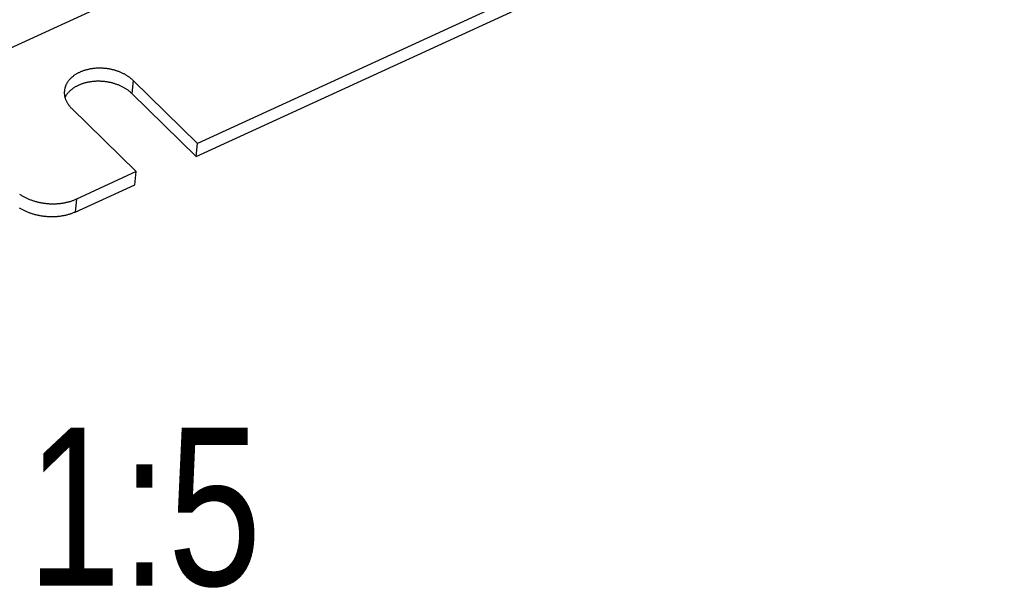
# Model space of a CAD drawing. Extents: x 0 to 594, y 0 to 420.
# Tile 61 of 136: x 509 to 531, y 69 to 82. Entities that reach past the tile are written whole.
import ezdxf

# ---------------------------------------------------------------- set-up
doc = ezdxf.new("R2010")
doc.units = 0
doc.header["$LTSCALE"] = 32.67
doc.layers.get('0').update_dxf_attribs({"linetype": 'CONTINUOUS'})
doc.styles.get("Standard").update_dxf_attribs({"font": 'txt', "width": 0.8})

msp = doc.modelspace()

# ---------------------------------------------------------------- linework, layer by layer
at = {"color": 9, "linetype": 'CONTINUOUS'}
for p, q in [((555.251, 102.457), (506.379, 80.018)), ((511.231, 80.279), (511.202, 79.989)), ((509.973, 77.649), (509.945, 77.359))]:
    msp.add_line(p, q, dxfattribs=at)
at = {"color": 7, "linetype": 'CONTINUOUS'}
for p, q in [((554.559, 98.12), (512.657, 78.881)), ((512.629, 78.591), (554.53, 97.83)), ((512.657, 78.881), (511.231, 80.279)), ((512.629, 78.591), (511.202, 79.989)), ((511.295, 78.256), (509.869, 79.654)), ((512.629, 78.591), (512.657, 78.881)), ((511.295, 78.256), (509.973, 77.649)), ((511.267, 77.966), (511.295, 78.256)), ((509.945, 77.359), (511.267, 77.966))]:
    msp.add_line(p, q, dxfattribs=at)
for points in [[(511.231, 80.279), (511.221, 80.289), (511.211, 80.298), (511.2, 80.308), (511.189, 80.317), (511.178, 80.326), (511.167, 80.335), (511.156, 80.344), (511.144, 80.352), (511.132, 80.361), (511.12, 80.369), (511.108, 80.377), (511.095, 80.385), (511.082, 80.393), (511.069, 80.401), (511.056, 80.409), (511.043, 80.416), (511.029, 80.423), (511.015, 80.43), (511.002, 80.437), (510.987, 80.444), (510.973, 80.45), (510.959, 80.457), (510.944, 80.463), (510.93, 80.469), (510.915, 80.475), (510.9, 80.48), (510.885, 80.486), (510.869, 80.491), (510.854, 80.496), (510.838, 80.501), (510.823, 80.505), (510.807, 80.509), (510.791, 80.514), (510.775, 80.518), (510.759, 80.521), (510.743, 80.525), (510.727, 80.528), (510.711, 80.531), (510.695, 80.534), (510.678, 80.537), (510.662, 80.539), (510.646, 80.542), (510.629, 80.544), (510.613, 80.545), (510.596, 80.547), (510.58, 80.548), (510.563, 80.55), (510.546, 80.55), (510.53, 80.551), (510.513, 80.552), (510.497, 80.552), (510.48, 80.552), (510.464, 80.552), (510.447, 80.551), (510.431, 80.551), (510.415, 80.55), (510.398, 80.549), (510.382, 80.547), (510.366, 80.546), (510.35, 80.544), (510.334, 80.542), (510.318, 80.54), (510.302, 80.538), (510.286, 80.535), (510.271, 80.532), (510.255, 80.529), (510.24, 80.526), (510.224, 80.522), (510.209, 80.519), (510.194, 80.515), (510.179, 80.511), (510.164, 80.506), (510.149, 80.502), (510.135, 80.497), (510.121, 80.492), (510.106, 80.487), (510.092, 80.482), (510.079, 80.476), (510.065, 80.47), (510.051, 80.464), (510.038, 80.458), (510.025, 80.452), (510.012, 80.446), (509.999, 80.439), (509.987, 80.432), (509.975, 80.425), (509.963, 80.418), (509.951, 80.411), (509.939, 80.403), (509.928, 80.395), (509.917, 80.387), (509.906, 80.379), (509.895, 80.371), (509.885, 80.363), (509.875, 80.354), (509.865, 80.346), (509.855, 80.337), (509.846, 80.328), (509.837, 80.319), (509.828, 80.31), (509.819, 80.301), (509.811, 80.291), (509.803, 80.282), (509.795, 80.272), (509.788, 80.262), (509.781, 80.252), (509.774, 80.242), (509.768, 80.232), (509.761, 80.222), (509.755, 80.211), (509.75, 80.201), (509.744, 80.191), (509.739, 80.18), (509.735, 80.169), (509.73, 80.159), (509.726, 80.148), (509.722, 80.137), (509.719, 80.126), (509.716, 80.115), (509.713, 80.104), (509.711, 80.093), (509.708, 80.081), (509.706, 80.07), (509.705, 80.059), (509.704, 80.049)], [(511.202, 79.989), (511.193, 79.999), (511.182, 80.008), (511.172, 80.018), (511.161, 80.027), (511.15, 80.036), (511.139, 80.045), (511.127, 80.054), (511.116, 80.062), (511.104, 80.071), (511.092, 80.079), (511.079, 80.087), (511.067, 80.095), (511.054, 80.103), (511.041, 80.111), (511.028, 80.119), (511.014, 80.126), (511.001, 80.133), (510.987, 80.14), (510.973, 80.147), (510.959, 80.154), (510.945, 80.16), (510.93, 80.167), (510.916, 80.173), (510.901, 80.179), (510.886, 80.185), (510.871, 80.19), (510.856, 80.196), (510.841, 80.201), (510.826, 80.206), (510.81, 80.211), (510.794, 80.215), (510.779, 80.22), (510.763, 80.224), (510.747, 80.228), (510.731, 80.231), (510.715, 80.235), (510.699, 80.238), (510.683, 80.241), (510.666, 80.244), (510.65, 80.247), (510.634, 80.249), (510.617, 80.252), (510.601, 80.254), (510.584, 80.255), (510.568, 80.257), (510.551, 80.258), (510.535, 80.26), (510.518, 80.26), (510.502, 80.261), (510.485, 80.262), (510.469, 80.262), (510.452, 80.262), (510.436, 80.262), (510.419, 80.261), (510.403, 80.261), (510.386, 80.26), (510.37, 80.259), (510.354, 80.257), (510.338, 80.256), (510.321, 80.254), (510.305, 80.252), (510.289, 80.25), (510.274, 80.248), (510.258, 80.245), (510.242, 80.242), (510.227, 80.239), (510.211, 80.236), (510.196, 80.232), (510.181, 80.229), (510.166, 80.225), (510.151, 80.221), (510.136, 80.216), (510.121, 80.212), (510.107, 80.207), (510.092, 80.202), (510.078, 80.197), (510.064, 80.192), (510.05, 80.186), (510.037, 80.18), (510.023, 80.175), (510.01, 80.168), (509.997, 80.162), (509.984, 80.156), (509.971, 80.149), (509.959, 80.142), (509.946, 80.135), (509.934, 80.128), (509.923, 80.121), (509.911, 80.113), (509.9, 80.105), (509.888, 80.098), (509.878, 80.089), (509.867, 80.081), (509.857, 80.073), (509.846, 80.065), (509.836, 80.056), (509.827, 80.047), (509.818, 80.038), (509.808, 80.029), (509.8, 80.02), (509.791, 80.011), (509.783, 80.001), (509.775, 79.992), (509.767, 79.982), (509.76, 79.972), (509.753, 79.962), (509.746, 79.952), (509.739, 79.942), (509.733, 79.932), (509.727, 79.921), (509.721, 79.911), (509.717, 79.901)], [(509.704, 80.049), (509.704, 80.048), (509.703, 80.036), (509.702, 80.025), (509.702, 80.014), (509.702, 80.002), (509.702, 79.991), (509.703, 79.979), (509.704, 79.968), (509.706, 79.956), (509.707, 79.945), (509.709, 79.934), (509.712, 79.922), (509.714, 79.911), (509.717, 79.899), (509.72, 79.888), (509.724, 79.877), (509.728, 79.866), (509.732, 79.854), (509.737, 79.843), (509.741, 79.832), (509.747, 79.821), (509.752, 79.81), (509.758, 79.799), (509.764, 79.788), (509.77, 79.777), (509.777, 79.766), (509.784, 79.756), (509.791, 79.745), (509.799, 79.735), (509.806, 79.724), (509.814, 79.714), (509.823, 79.703), (509.832, 79.693), (509.84, 79.683), (509.85, 79.673), (509.859, 79.663), (509.869, 79.654)], [(508.711, 77.756), (508.724, 77.747), (508.738, 77.738), (508.752, 77.73), (508.766, 77.721), (508.78, 77.713), (508.795, 77.705), (508.809, 77.697), (508.824, 77.689), (508.839, 77.682), (508.854, 77.674), (508.87, 77.667), (508.885, 77.66), (508.901, 77.653), (508.917, 77.646), (508.933, 77.64), (508.949, 77.634), (508.966, 77.628), (508.982, 77.622), (508.999, 77.616), (509.015, 77.611), (509.032, 77.605), (509.049, 77.6), (509.066, 77.595), (509.083, 77.591), (509.101, 77.586), (509.118, 77.582), (509.135, 77.578), (509.153, 77.574), (509.17, 77.57), (509.188, 77.567), (509.206, 77.564), (509.224, 77.561), (509.241, 77.558), (509.259, 77.556), (509.277, 77.553), (509.295, 77.551), (509.313, 77.549), (509.331, 77.548), (509.349, 77.546), (509.367, 77.545), (509.385, 77.544), (509.403, 77.543), (509.421, 77.543), (509.439, 77.543), (509.457, 77.543), (509.475, 77.543), (509.493, 77.543), (509.511, 77.544), (509.529, 77.545), (509.546, 77.546), (509.564, 77.547), (509.582, 77.548), (509.599, 77.55), (509.617, 77.552), (509.634, 77.554), (509.652, 77.557), (509.669, 77.559), (509.686, 77.562), (509.703, 77.565), (509.72, 77.568), (509.737, 77.572), (509.754, 77.576), (509.77, 77.579), (509.787, 77.584), (509.803, 77.588), (509.819, 77.592), (509.836, 77.597), (509.851, 77.602), (509.867, 77.607), (509.883, 77.613), (509.898, 77.618), (509.914, 77.624), (509.929, 77.63), (509.944, 77.636), (509.958, 77.643), (509.973, 77.649)], [(509.945, 77.359), (509.93, 77.353), (509.915, 77.346), (509.9, 77.34), (509.885, 77.334), (509.87, 77.328), (509.855, 77.323), (509.839, 77.317), (509.823, 77.312), (509.807, 77.307), (509.791, 77.303), (509.775, 77.298), (509.759, 77.294), (509.742, 77.29), (509.725, 77.286), (509.709, 77.282), (509.692, 77.278), (509.675, 77.275), (509.658, 77.272), (509.641, 77.269), (509.623, 77.267), (509.606, 77.264), (509.588, 77.262), (509.571, 77.26), (509.553, 77.258), (509.536, 77.257), (509.518, 77.256), (509.5, 77.255), (509.482, 77.254), (509.464, 77.253), (509.447, 77.253), (509.429, 77.253), (509.411, 77.253), (509.393, 77.253), (509.375, 77.254), (509.357, 77.254), (509.339, 77.255), (509.321, 77.256), (509.303, 77.258), (509.285, 77.259), (509.267, 77.261), (509.249, 77.263), (509.231, 77.266), (509.213, 77.268), (509.195, 77.271), (509.177, 77.274), (509.16, 77.277), (509.142, 77.28), (509.125, 77.284), (509.107, 77.288), (509.09, 77.292), (509.072, 77.296), (509.055, 77.301), (509.038, 77.305), (509.021, 77.31), (509.004, 77.315), (508.987, 77.321), (508.97, 77.326), (508.954, 77.332), (508.937, 77.338), (508.921, 77.344), (508.905, 77.35), (508.889, 77.356), (508.873, 77.363), (508.857, 77.37), (508.842, 77.377), (508.826, 77.384), (508.811, 77.392), (508.796, 77.399), (508.781, 77.407), (508.766, 77.415), (508.752, 77.423), (508.737, 77.431), (508.723, 77.44), (508.709, 77.448)]]:
    msp.add_lwpolyline(points, dxfattribs=at)

# ---------------------------------------------------------------- texts
at = {"color": 5, "linetype": 'CONTINUOUS', "width": 0.8}
msp.add_text('1:5', height=3.5, dxfattribs=at).set_placement((508.874, 69.072))

doc.saveas('drawing.dxf')
